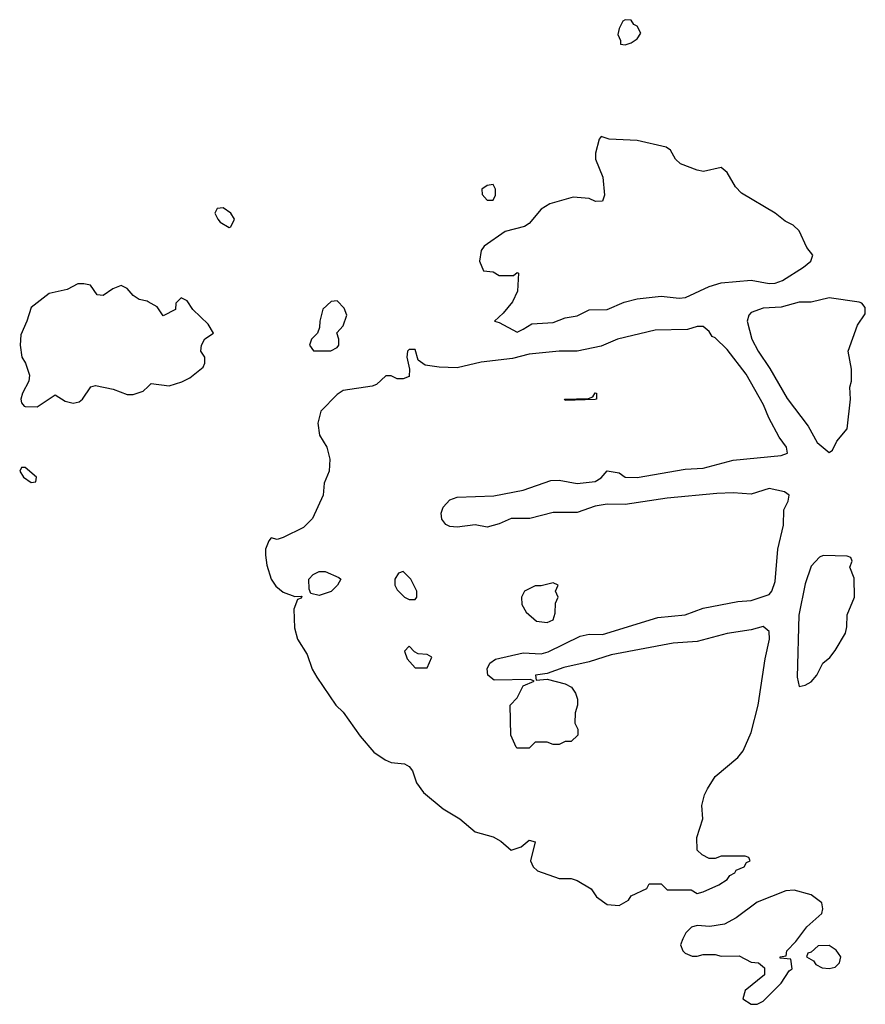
# Model space of a CAD drawing. Header units: inches. Extents: x 2792272 to 2951639, y 860504 to 1033803.
# Tile 116 of 209: x 2889572 to 2892390, y 986232 to 989515. Entities that reach past the tile are written whole.
import ezdxf

# ---------------------------------------------------------------- set-up
doc = ezdxf.new("R2010")
doc.units = ezdxf.units.IN
doc.header["$MEASUREMENT"] = 0
doc.layers.add('C8988', color=7, linetype='Continuous')
doc.layers.add('C8998', color=7, linetype='Continuous')

msp = doc.modelspace()

# ---------------------------------------------------------------- linework, layer by layer
at = {"layer": 'C8988', "color": 4, "elevation": 4}
msp.add_lwpolyline([(2890000, 988574.4), (2889996.4, 988576.4), (2889970, 988582), (2889950, 988595.3), (2889930, 988619), (2889910, 988629), (2889882.5, 988617.5), (2889850, 988595.3), (2889830, 988598), (2889808, 988630), (2889785.2, 988634.8), (2889765.8, 988634.2), (2889730, 988615.3), (2889670, 988602), (2889610, 988555.3), (2889596.3, 988510), (2889575.5, 988464.5), (2889573, 988430), (2889578.8, 988390), (2889591, 988370), (2889604.7, 988330), (2889602, 988310), (2889581, 988270), (2889576, 988250), (2889578, 988238), (2889587.1, 988227.1), (2889590, 988226), (2889630, 988224.9), (2889690, 988264.7), (2889723.8, 988243.8), (2889750, 988236.3), (2889770, 988240.7), (2889781.2, 988250), (2889809.3, 988290.7), (2889824.7, 988295.3), (2889883.5, 988283.5), (2889930, 988266), (2889950, 988266), (2889983.1, 988276.9), (2890000, 988292.6)], dxfattribs=at)
msp.add_lwpolyline([(2889590, 988022), (2889578, 988022), (2889572, 988010), (2889584.7, 987990), (2889610, 987972), (2889626, 987974), (2889628, 987990)], close=True, dxfattribs=at)
at = {"layer": 'C8998', "color": 4}
for points, elevation in [([(2891590, 989515.3), (2891582, 989510), (2891570, 989486), (2891565.4, 989465.4), (2891574, 989446), (2891574, 989434), (2891590, 989432), (2891610, 989438), (2891630, 989452), (2891642, 989470), (2891630, 989493.2), (2891619, 989499), (2891610, 989514)], 4), ([(2891510, 989126), (2891503.6, 989116.4), (2891491.3, 989070), (2891491.3, 989050), (2891514.8, 988990), (2891521, 988930), (2891514, 988910), (2891490.9, 988909.1), (2891470, 988919.3), (2891416.8, 988923.2), (2891338.5, 988901.5), (2891310, 988884), (2891270, 988835.3), (2891254.8, 988825.2), (2891190, 988809.2), (2891119.6, 988760.4), (2891110, 988746), (2891104.7, 988710), (2891118, 988678), (2891150, 988674), (2891170, 988662), (2891218, 988662), (2891230, 988672), (2891234, 988670), (2891231, 988610), (2891214, 988574), (2891183.6, 988536.4), (2891154, 988510), (2891170, 988506), (2891230, 988473.4), (2891250, 988483.8), (2891278.8, 988501.2), (2891350, 988505.6), (2891390, 988520.9), (2891430, 988527.6), (2891470, 988547.7), (2891530, 988549.2), (2891586.9, 988573.1), (2891630, 988584.5), (2891710, 988592.9), (2891770, 988586.8), (2891791.2, 988588.8), (2891870, 988626), (2891910, 988637.6), (2892010, 988646.2), (2892070, 988635.5), (2892090, 988636.5), (2892113.9, 988646.1), (2892184, 988690), (2892208.7, 988710), (2892215.3, 988730), (2892195.5, 988755.5), (2892170, 988811), (2892150, 988829.7), (2892123.4, 988843.4), (2892089.6, 988870), (2891976.9, 988936.9), (2891958, 988958), (2891930, 989006), (2891910, 989022.7), (2891850.7, 989009.3), (2891830, 989014), (2891774.6, 989034.6), (2891758, 989050), (2891740.4, 989080.4), (2891726, 989090), (2891630, 989112.3), (2891536.4, 989116.4)], 4), ([(2891150, 988966), (2891130, 988962), (2891112, 988950), (2891112.7, 988932.7), (2891130, 988914), (2891150, 988914), (2891158, 988930), (2891158, 988950)], 4), ([(2890250, 988888), (2890230, 988886), (2890222, 988870), (2890232, 988850), (2890239.6, 988839.6), (2890270, 988822), (2890275.3, 988824.7), (2890288, 988850), (2890275.3, 988870)], 4), ([(2890630, 988578), (2890610, 988575.3), (2890582, 988550), (2890572, 988510), (2890571.6, 988488.4), (2890564.7, 988470), (2890544.7, 988450), (2890538, 988430), (2890551.6, 988411.6), (2890608.4, 988411.6), (2890630, 988422), (2890635.3, 988430), (2890635.3, 988450), (2890628.4, 988471.6), (2890650, 988494), (2890662, 988530), (2890653.6, 988553.6)], 4), ([(2892270, 988587.3), (2892210, 988573.5), (2892170, 988573.2), (2892110, 988556.5), (2892050, 988553.2), (2892010, 988538.7), (2892001.8, 988530), (2891996.5, 988510), (2892012.3, 988450), (2892032.9, 988410), (2892072.2, 988352.2), (2892130, 988252.4), (2892199.4, 988159.4), (2892230, 988105.5), (2892270, 988072), (2892280.4, 988079.6), (2892295.3, 988110), (2892329.4, 988150.6), (2892341.2, 988250), (2892339, 988290), (2892344, 988310), (2892344, 988350), (2892333.2, 988410), (2892363.7, 988496.3), (2892390, 988534), (2892390, 988555.3), (2892379, 988570), (2892370, 988573)], 4), ([(2891850, 988492), (2891830, 988491.8), (2891798, 988482), (2891690, 988479.7), (2891564, 988450), (2891510, 988426.3), (2891430, 988409.5), (2891370, 988409.6), (2891270, 988400.3), (2891214.4, 988385.6), (2891110, 988372.8), (2891030, 988354.8), (2890970, 988356.1), (2890923.1, 988363.1), (2890900.1, 988380.1), (2890890, 988415.3), (2890870, 988415.3), (2890864.7, 988410), (2890862, 988390), (2890871.3, 988350), (2890870, 988326), (2890850, 988318), (2890830, 988318), (2890810, 988328), (2890792.7, 988327.3), (2890761, 988299), (2890747.1, 988292.9), (2890650, 988279.3), (2890630, 988265.2), (2890576, 988210), (2890566, 988170), (2890571.3, 988130), (2890596, 988090), (2890606, 988050), (2890602.8, 988010), (2890586.8, 987970), (2890582.8, 987930), (2890547.5, 987852.5), (2890517.5, 987822.5), (2890450, 987789), (2890430, 987782), (2890410, 987788), (2890402, 987778), (2890391, 987750), (2890390.8, 987729.2), (2890395.9, 987695.9), (2890410.5, 987650), (2890426, 987626), (2890450, 987606.8), (2890488.4, 987591.6), (2890512.7, 987592.7), (2890510, 987586), (2890498, 987582), (2890486, 987550), (2890487.5, 987487.5), (2890497.3, 987450), (2890530, 987398), (2890546.8, 987350), (2890562.4, 987322.4), (2890626, 987230), (2890650, 987206), (2890706.4, 987126.4), (2890752.3, 987072.3), (2890790, 987046.8), (2890810, 987038.8), (2890854, 987034), (2890870, 987024.7), (2890881, 987010), (2890894, 986970), (2890918, 986938), (2890983.4, 986883.4), (2891038.8, 986850), (2891090, 986807.3), (2891150.4, 986790.3), (2891175.6, 986775.6), (2891210, 986746), (2891242.7, 986757.3), (2891270, 986778.8), (2891290, 986774), (2891274, 986710), (2891282.8, 986690), (2891297.5, 986677.5), (2891370, 986651), (2891410, 986651), (2891430, 986644.7), (2891476.9, 986616.9), (2891494, 986590), (2891530, 986564.7), (2891570, 986562), (2891600.4, 986579.6), (2891610, 986594), (2891662, 986618), (2891670, 986634), (2891710, 986634), (2891730, 986614), (2891810, 986614), (2891830, 986602), (2891850, 986606.8), (2891902, 986630), (2891930, 986647.7), (2891939, 986661), (2891955.3, 986670), (2891960.2, 986679.8), (2891986, 986690), (2891994.6, 986705.4), (2892006, 986710), (2892002, 986722), (2891990, 986726), (2891910, 986726), (2891890, 986718), (2891870, 986718), (2891846, 986730), (2891830, 986746), (2891828.4, 986788.4), (2891848.7, 986850), (2891845.6, 986894.4), (2891854, 986930), (2891864, 986950), (2891890, 986991.3), (2891965.2, 987054.8), (2891982.7, 987077.3), (2892010, 987138), (2892033.1, 987230), (2892056, 987384), (2892070.8, 987450), (2892070, 987475.1), (2892050, 987492), (2892010, 987480.9), (2891930, 987468.5), (2891830, 987442), (2891750, 987436.2), (2891543, 987397), (2891470, 987373.6), (2891385.2, 987354.8), (2891330, 987335.6), (2891291.3, 987330), (2891292.7, 987312.7), (2891330, 987316), (2891390, 987301), (2891411.3, 987290), (2891424.7, 987270), (2891431, 987250), (2891431, 987230), (2891423.6, 987203.6), (2891422, 987170), (2891432, 987150), (2891432, 987130), (2891410, 987108.7), (2891390, 987108), (2891370, 987098), (2891350, 987098), (2891330, 987106), (2891290, 987106), (2891270, 987086), (2891230, 987086), (2891226, 987090), (2891208.7, 987130), (2891206, 987230), (2891230, 987254), (2891250, 987294), (2891286, 987310), (2891274.6, 987314.6), (2891152.8, 987312.8), (2891131.8, 987330), (2891129.8, 987350.2), (2891138.9, 987370), (2891157.5, 987382.5), (2891250, 987403.5), (2891310, 987400.2), (2891332.9, 987407.1), (2891440.2, 987459.8), (2891470, 987466), (2891514.3, 987465.7), (2891698.5, 987521.5), (2891790, 987530.3), (2891850, 987552.6), (2891964.7, 987575.3), (2892010, 987578.3), (2892070, 987599.1), (2892078.4, 987610), (2892090, 987642), (2892098.7, 987750), (2892117.4, 987830), (2892118.6, 987881.4), (2892132.6, 987910), (2892135.8, 987930), (2892120.4, 987940.4), (2892070, 987951.9), (2892010, 987932.8), (2891950, 987937.8), (2891894.9, 987934.9), (2891730, 987920.3), (2891590, 987898.8), (2891530, 987899.8), (2891490, 987892.9), (2891430, 987872.2), (2891350, 987872.1), (2891272.3, 987852.3), (2891210, 987852.2), (2891170, 987834), (2891130, 987822.6), (2891090, 987831.3), (2891030, 987823.1), (2891005.4, 987825.4), (2890992.4, 987832.4), (2890978.5, 987850), (2890976.1, 987870), (2890982.7, 987890), (2891005.8, 987914.2), (2891030, 987923.2), (2891152.2, 987927.8), (2891250, 987946.9), (2891341.6, 987978.4), (2891370, 987979.3), (2891430, 987969.2), (2891490, 987974.9), (2891510, 987987.2), (2891530, 988010.4), (2891570, 988004.4), (2891590, 987990.3), (2891630, 987988.3), (2891790, 988016.9), (2891850, 988020.2), (2891950, 988046), (2892110, 988062), (2892130.8, 988070), (2892127.3, 988090), (2892103.1, 988123.1), (2892068.1, 988188.1), (2892051.1, 988231.1), (2891993, 988333), (2891930, 988415.1), (2891890, 988454.5), (2891879.3, 988459.3), (2891870, 988475.3)], 4), ([(2891390, 988246), (2891388, 988250), (2891467.3, 988252.7), (2891482, 988258), (2891490, 988271), (2891494, 988270), (2891494, 988250), (2891490, 988248.7)], 4), ([(2892250, 987728.7), (2892236.9, 987723.1), (2892210, 987693.2), (2892190, 987634), (2892168.1, 987530), (2892163, 987323), (2892170, 987292), (2892190, 987296), (2892210, 987306.8), (2892229, 987330), (2892248.7, 987370), (2892272, 987388), (2892290, 987411.3), (2892324, 987470), (2892328.9, 987491.1), (2892329.2, 987530.8), (2892354, 987590), (2892352.9, 987652.9), (2892338, 987690), (2892346, 987710), (2892342, 987722), (2892330, 987726)], 4), ([(2890570, 987595.3), (2890542, 987602), (2890536.4, 987616.4), (2890535.3, 987650), (2890550, 987664.7), (2890570, 987674.8), (2890590, 987674.8), (2890635.3, 987655.3), (2890642, 987650), (2890631.3, 987630), (2890610, 987609)], 4), ([(2890850, 987675.3), (2890834, 987670), (2890822, 987650), (2890822, 987630), (2890830, 987614), (2890854, 987590), (2890870, 987582), (2890890, 987582), (2890895.3, 987590), (2890895.3, 987610), (2890875.3, 987650)], 8), ([(2891350, 987638), (2891310, 987628), (2891290, 987628), (2891254, 987610), (2891244.7, 987590), (2891245.4, 987565.4), (2891259.6, 987539.6), (2891294, 987510), (2891330, 987504.7), (2891350, 987514), (2891356.4, 987536.4), (2891358, 987570), (2891366, 987590), (2891358, 987610), (2891366, 987630)], 8), ([(2890870, 987426), (2890854, 987410), (2890863.6, 987383.6), (2890890, 987354), (2890930, 987354), (2890946, 987390), (2890930, 987398), (2890900.4, 987400.4), (2890887.3, 987407.3)], 8), ([(2892153.1, 986613.1), (2892124.7, 986610), (2892030, 986572.3), (2891959.6, 986520.4), (2891921.1, 986498.9), (2891871.5, 986491.5), (2891830, 986495.3), (2891811.1, 986488.9), (2891792, 986470), (2891782, 986450), (2891774, 986430), (2891782, 986410), (2891790, 986402), (2891812.7, 986392.7), (2891830, 986392), (2891850, 986398), (2891890, 986398), (2891910, 986392), (2891970, 986394), (2892010, 986372), (2892034, 986370), (2892054, 986354), (2892054, 986330), (2891990, 986278), (2891982, 986250), (2892010, 986232), (2892030, 986232), (2892050, 986242), (2892110, 986302), (2892136.4, 986343.6), (2892146, 986350), (2892142, 986382), (2892106, 986386), (2892106, 986390), (2892126, 986394), (2892128, 986410), (2892159, 986441), (2892195.3, 986490), (2892244.7, 986535.3), (2892249, 986550), (2892245.2, 986570), (2892210, 986597)], 4), ([(2892270, 986428), (2892232.7, 986427.3), (2892210, 986406), (2892198, 986402), (2892194, 986390), (2892216.9, 986376.9), (2892224.7, 986364.7), (2892246, 986354), (2892270, 986351.3), (2892290, 986356), (2892304, 986370), (2892309, 986390), (2892292.9, 986412.9)], 4)]:
    msp.add_lwpolyline(points, close=True, dxfattribs=dict(at, elevation=elevation))
at = {"layer": 'C8998', "color": 4, "elevation": 4}
msp.add_lwpolyline([(2890000, 988292.6), (2890010, 988302), (2890070, 988294.8), (2890112.5, 988307.5), (2890138.6, 988321.4), (2890183.1, 988356.9), (2890188.7, 988370), (2890188.7, 988390), (2890175.3, 988410), (2890178, 988430), (2890188.9, 988451.1), (2890218, 988470), (2890200.4, 988500.4), (2890148.9, 988548.9), (2890130, 988578), (2890110, 988588), (2890092, 988570), (2890091.1, 988548.9), (2890050, 988528), (2890030, 988558), (2890000, 988574.4)], dxfattribs=at)

doc.saveas('drawing.dxf')
